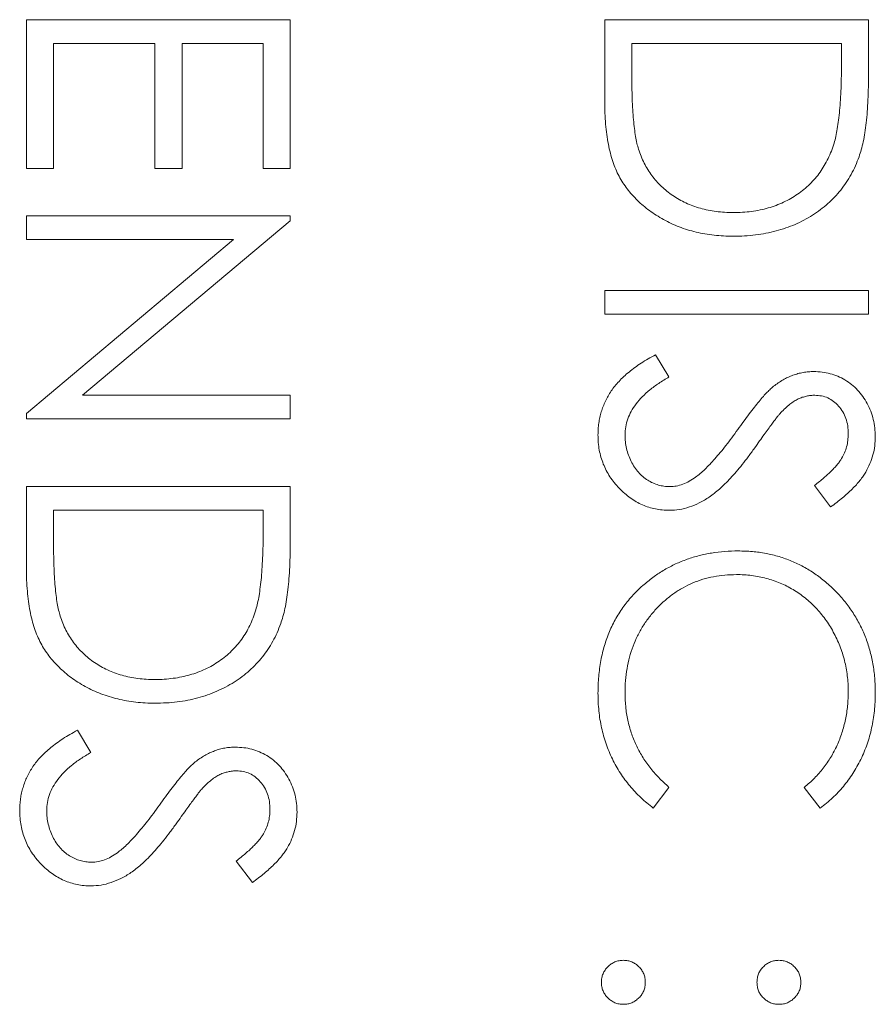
# Model space of a CAD drawing. Header units: millimetres. Extents: x 3 to 533, y -122 to 427.
# Tile 10 of 27: x 89.97 to 94.26, y 303.28 to 308.22. Entities that reach past the tile are written whole.
import ezdxf

# ---------------------------------------------------------------- set-up
doc = ezdxf.new("R2010")
doc.units = ezdxf.units.MM

msp = doc.modelspace()

# ---------------------------------------------------------------- linework, layer by layer
at = {"color": 7, "linetype": 'Continuous', "lineweight": 15}
for p, q in [((90, 308.2204), (91.3229, 308.2204)), ((90, 307.4741), (90, 308.2204)), ((91.3229, 308.2204), (91.3229, 307.4741)), ((92.9, 308.2204), (94.2229, 308.2204)), ((92.9, 307.8104), (92.9, 308.2204)), ((94.2229, 308.2204), (94.2229, 307.9533)), ((90.1357, 308.1017), (90.1357, 307.4741)), ((90.6445, 308.1017), (90.1357, 308.1017)), ((90.6445, 307.4741), (90.6445, 308.1017)), ((90.7802, 308.1017), (90.7802, 307.4741)), ((91.1872, 308.1017), (90.7802, 308.1017)), ((91.1872, 307.4741), (91.1872, 308.1017)), ((93.0357, 308.1017), (93.0357, 307.9498)), ((94.0872, 308.1017), (93.0357, 308.1017)), ((94.0872, 308.0087), (94.0872, 308.1017)), ((90.1357, 307.4741), (90, 307.4741)), ((90.7802, 307.4741), (90.6445, 307.4741)), ((91.3229, 307.4741), (91.1872, 307.4741)), ((90, 307.2367), (91.3229, 307.2367)), ((90, 307.118), (90, 307.2367)), ((91.3229, 307.2367), (91.3229, 307.2118)), ((91.3229, 307.2118), (90.2817, 306.3378)), ((90, 306.2461), (91.0388, 307.118)), ((91.0388, 307.118), (90, 307.118)), ((92.9, 306.8636), (94.2229, 306.8636)), ((92.9, 306.7448), (92.9, 306.8636)), ((94.2229, 306.8636), (94.2229, 306.7448)), ((94.2229, 306.7448), (92.9, 306.7448)), ((93.1552, 306.5413), (93.2222, 306.4295)), ((90.2817, 306.3378), (91.3229, 306.3378)), ((91.3229, 306.3378), (91.3229, 306.2191)), ((90, 306.2191), (90, 306.2461)), ((91.3229, 306.2191), (90, 306.2191)), ((90, 305.8798), (91.3229, 305.8798)), ((90, 305.4699), (90, 305.8798)), ((91.3229, 305.8798), (91.3229, 305.6127)), ((94.0329, 305.7781), (93.9515, 305.8854)), ((90.1357, 305.7611), (90.1357, 305.6093)), ((91.1872, 305.7611), (90.1357, 305.7611)), ((91.1872, 305.6681), (91.1872, 305.7611)), ((90.2552, 304.6587), (90.3222, 304.5469)), ((93.2222, 304.3725), (93.1435, 304.2686)), ((93.9802, 304.2686), (93.9007, 304.3725)), ((91.1329, 303.8955), (91.0515, 304.0028))]:
    msp.add_line(p, q, dxfattribs=at)
for points, knots in [([(94.0501, 307.6021), (94.0532, 307.6132), (94.0597, 307.6368), (94.0668, 307.6753), (94.0731, 307.7186), (94.0784, 307.767), (94.0822, 307.8203), (94.0851, 307.8786), (94.087, 307.9419), (94.0872, 307.9859), (94.0872, 308.0087)], [0, 0, 0, 0, 0.084319, 0.179285, 0.286583, 0.405111, 0.535593, 0.67819, 0.832976, 1, 1, 1, 1]), ([(93.0357, 307.9498), (93.0358, 307.928), (93.036, 307.886), (93.0375, 307.8257), (93.0401, 307.7705), (93.0437, 307.7206), (93.0485, 307.6759), (93.0539, 307.6363), (93.0605, 307.602), (93.0666, 307.5813), (93.0693, 307.5717)], [0, 0, 0, 0, 0.171901, 0.330628, 0.475549, 0.606746, 0.725024, 0.829742, 0.921323, 1, 1, 1, 1]), ([(94.2229, 307.9533), (94.2227, 307.93), (94.2224, 307.8851), (94.2204, 307.8203), (94.2168, 307.7603), (94.2115, 307.7053), (94.205, 307.6552), (94.1969, 307.6102), (94.1873, 307.5699), (94.1791, 307.5452), (94.1752, 307.5335)], [0, 0, 0, 0, 0.164289, 0.317406, 0.458844, 0.589367, 0.707831, 0.81577, 0.91288, 1, 1, 1, 1]), ([(93.5448, 307.1349), (93.5284, 307.1352), (93.4962, 307.1356), (93.4487, 307.1398), (93.4026, 307.146), (93.3582, 307.1554), (93.315, 307.1669), (93.2734, 307.1816), (93.2332, 307.1985), (93.1949, 307.2182), (93.1586, 307.2398), (93.1244, 307.263), (93.0927, 307.2877), (93.0635, 307.3142), (93.0368, 307.3422), (93.0125, 307.3718), (92.9908, 307.4031), (92.9712, 307.436), (92.954, 307.4714), (92.9395, 307.51), (92.9274, 307.552), (92.9174, 307.5972), (92.9094, 307.6458), (92.9041, 307.6977), (92.9005, 307.753), (92.9002, 307.7909), (92.9, 307.8104)], [0, 0, 0, 0, 0.046081, 0.090807, 0.134295, 0.177024, 0.218823, 0.260244, 0.30108, 0.341614, 0.381583, 0.42012, 0.458075, 0.494738, 0.531195, 0.566934, 0.602713, 0.638327, 0.674853, 0.713467, 0.754442, 0.797815, 0.843989, 0.893072, 0.944963, 1, 1, 1, 1]), ([(93.545, 307.2536), (93.5605, 307.2538), (93.5909, 307.2542), (93.6355, 307.259), (93.6784, 307.266), (93.7196, 307.2761), (93.7591, 307.289), (93.7969, 307.3051), (93.8332, 307.3235), (93.8672, 307.3454), (93.8993, 307.3694), (93.9288, 307.396), (93.9556, 307.4248), (93.9803, 307.4555), (94.0017, 307.489), (94.0208, 307.5244), (94.0371, 307.5623), (94.0457, 307.5887), (94.0501, 307.6021)], [0, 0, 0, 0, 0.0701512, 0.1378126, 0.2032262, 0.2671741, 0.330024, 0.3917943, 0.4530844, 0.5143339, 0.575, 0.6348655, 0.6941163, 0.7534416, 0.8131258, 0.8740797, 0.936007, 1, 1, 1, 1]), ([(93.0693, 307.5717), (93.0736, 307.5596), (93.082, 307.5357), (93.0973, 307.5014), (93.1155, 307.4693), (93.1357, 307.4391), (93.1586, 307.411), (93.1838, 307.3847), (93.2113, 307.3604), (93.2411, 307.3382), (93.2732, 307.3184), (93.307, 307.3012), (93.3423, 307.2861), (93.3796, 307.2743), (93.4186, 307.265), (93.4593, 307.2585), (93.5016, 307.2544), (93.5304, 307.2539), (93.545, 307.2536)], [0, 0, 0, 0, 0.062415, 0.123338, 0.183125, 0.241783, 0.300579, 0.35968, 0.418882, 0.479531, 0.540851, 0.602303, 0.664463, 0.727806, 0.792895, 0.859672, 0.928464, 1, 1, 1, 1]), ([(94.1752, 307.5335), (94.1694, 307.5182), (94.1579, 307.4879), (94.1361, 307.4448), (94.1114, 307.4043), (94.0839, 307.366), (94.0526, 307.3309), (94.0189, 307.2977), (93.9817, 307.2676), (93.9416, 307.24), (93.8991, 307.2152), (93.8544, 307.1936), (93.8076, 307.1756), (93.7589, 307.1607), (93.7082, 307.149), (93.6554, 307.141), (93.6007, 307.1357), (93.5636, 307.1352), (93.5448, 307.1349)], [0, 0, 0, 0, 0.061545, 0.121694, 0.181155, 0.239875, 0.298702, 0.357647, 0.417605, 0.478494, 0.540407, 0.602345, 0.665004, 0.728559, 0.793651, 0.860534, 0.929236, 1, 1, 1, 1]), ([(92.8661, 306.139), (92.8663, 306.149), (92.8667, 306.1689), (92.8701, 306.1982), (92.8749, 306.227), (92.8825, 306.2549), (92.8917, 306.2821), (92.9031, 306.3086), (92.9168, 306.3344), (92.9324, 306.3597), (92.9505, 306.3843), (92.9717, 306.4081), (92.9953, 306.4318), (93.0219, 306.4547), (93.0511, 306.4774), (93.0832, 306.4992), (93.1181, 306.5208), (93.1426, 306.5343), (93.1552, 306.5413)], [0, 0, 0, 0, 0.057208, 0.113696, 0.169178, 0.224159, 0.27872, 0.333794, 0.389241, 0.445822, 0.503704, 0.564294, 0.627975, 0.695038, 0.765373, 0.839611, 0.917538, 1, 1, 1, 1]), ([(93.7467, 306.3826), (93.7545, 306.3884), (93.7698, 306.3999), (93.7937, 306.4151), (93.8182, 306.428), (93.8434, 306.4381), (93.8688, 306.4466), (93.8948, 306.4524), (93.9213, 306.456), (93.9392, 306.4563), (93.9481, 306.4565)], [0, 0, 0, 0, 0.133507, 0.262559, 0.388264, 0.512667, 0.633722, 0.755394, 0.877553, 1, 1, 1, 1]), ([(93.9481, 306.4565), (93.9621, 306.456), (93.9898, 306.455), (94.0302, 306.4468), (94.0689, 306.4338), (94.1053, 306.4155), (94.1385, 306.392), (94.169, 306.3647), (94.1946, 306.3323), (94.217, 306.2967), (94.2345, 306.2578), (94.2477, 306.2169), (94.2552, 306.1742), (94.2563, 306.1452), (94.2568, 306.1305)], [0, 0, 0, 0, 0.083785, 0.16578, 0.24628, 0.327461, 0.408797, 0.489715, 0.571376, 0.655523, 0.741019, 0.826547, 0.911989, 1, 1, 1, 1]), ([(93.2222, 306.4295), (93.2048, 306.4191), (93.1715, 306.3991), (93.1264, 306.3659), (93.0881, 306.3315), (93.0568, 306.2956), (93.0321, 306.2584), (93.0146, 306.2198), (93.0037, 306.1798), (93.0024, 306.1526), (93.0018, 306.139)], [0, 0, 0, 0, 0.159004, 0.304646, 0.438547, 0.562322, 0.677433, 0.786897, 0.893611, 1, 1, 1, 1]), ([(93.5668, 306.1658), (93.5767, 306.1797), (93.5956, 306.2063), (93.6238, 306.2435), (93.6495, 306.2768), (93.673, 306.306), (93.6944, 306.3311), (93.7134, 306.3523), (93.7306, 306.3691), (93.7417, 306.3784), (93.7467, 306.3826)], [0, 0, 0, 0, 0.181535, 0.347082, 0.495568, 0.628357, 0.74552, 0.845831, 0.930782, 1, 1, 1, 1]), ([(93.9537, 306.3378), (93.9466, 306.3376), (93.9324, 306.3373), (93.9114, 306.3332), (93.8905, 306.3279), (93.8698, 306.3194), (93.8488, 306.3078), (93.8272, 306.2924), (93.8049, 306.2732), (93.7904, 306.2584), (93.7827, 306.2506)], [0, 0, 0, 0, 0.107285, 0.214746, 0.322939, 0.434116, 0.553412, 0.686073, 0.834256, 1, 1, 1, 1]), ([(94.1212, 306.1438), (94.1207, 306.1575), (94.1198, 306.1838), (94.1102, 306.2212), (94.095, 306.2549), (94.0737, 306.2838), (94.0485, 306.3079), (94.0195, 306.3254), (93.9874, 306.3359), (93.9651, 306.3371), (93.9537, 306.3378)], [0, 0, 0, 0, 0.143073, 0.275903, 0.402371, 0.528414, 0.650356, 0.765895, 0.880774, 1, 1, 1, 1]), ([(93.7827, 306.2506), (93.7802, 306.2477), (93.774, 306.2408), (93.764, 306.2282), (93.7516, 306.2116), (93.7362, 306.1914), (93.7184, 306.1672), (93.6984, 306.1391), (93.6755, 306.1073), (93.6595, 306.0847), (93.651, 306.0728)], [0, 0, 0, 0, 0.0525943, 0.124952, 0.2180939, 0.3335024, 0.4687892, 0.6249376, 0.801683, 1, 1, 1, 1]), ([(93.3558, 305.9273), (93.3634, 305.9332), (93.3793, 305.9456), (93.403, 305.967), (93.4274, 305.9921), (93.4535, 306.02), (93.4801, 306.0518), (93.5084, 306.0865), (93.5373, 306.1249), (93.5567, 306.1519), (93.5668, 306.1658)], [0, 0, 0, 0, 0.0902792, 0.1895299, 0.2991979, 0.4189259, 0.5483763, 0.6881364, 0.8390835, 1, 1, 1, 1]), ([(93.2241, 305.7611), (93.2122, 305.7614), (93.1888, 305.7619), (93.1543, 305.7675), (93.1208, 305.7758), (93.0887, 305.7883), (93.0574, 305.8035), (93.0278, 305.8229), (92.9991, 305.8453), (92.9722, 305.871), (92.9475, 305.8991), (92.9255, 305.9289), (92.9072, 305.9603), (92.8923, 305.9931), (92.8806, 306.0275), (92.8721, 306.0633), (92.8669, 306.1007), (92.8664, 306.1261), (92.8661, 306.139)], [0, 0, 0, 0, 0.061484, 0.121775, 0.18092, 0.240256, 0.300114, 0.361146, 0.423501, 0.488669, 0.553954, 0.617581, 0.680238, 0.742187, 0.804663, 0.868259, 0.93302, 1, 1, 1, 1]), ([(93.0018, 306.139), (93.0021, 306.1274), (93.0027, 306.1044), (93.0089, 306.0706), (93.0183, 306.0377), (93.0319, 306.0065), (93.0483, 305.9773), (93.068, 305.9518), (93.0902, 305.9297), (93.1149, 305.9116), (93.1415, 305.8978), (93.1688, 305.8871), (93.1972, 305.8812), (93.2163, 305.8803), (93.226, 305.8799)], [0, 0, 0, 0, 0.091264, 0.18093, 0.270088, 0.360156, 0.448343, 0.532666, 0.613834, 0.693982, 0.772716, 0.849335, 0.923967, 1, 1, 1, 1]), ([(93.9515, 305.8854), (93.9599, 305.8919), (93.976, 305.9044), (93.9985, 305.9233), (94.0191, 305.9412), (94.0369, 305.9588), (94.0531, 305.9752), (94.0669, 305.9911), (94.0785, 306.0063), (94.0909, 306.0255), (94.1032, 306.0496), (94.1137, 306.0798), (94.1199, 306.1114), (94.1207, 306.1329), (94.1212, 306.1438)], [0, 0, 0, 0, 0.098469, 0.189629, 0.274184, 0.352183, 0.423199, 0.488551, 0.548473, 0.60144, 0.701198, 0.799592, 0.898545, 1, 1, 1, 1]), ([(94.2568, 306.1305), (94.2563, 306.115), (94.2552, 306.084), (94.2459, 306.0384), (94.2305, 305.9944), (94.2131, 305.9591), (94.1957, 305.9315), (94.1798, 305.9104), (94.1615, 305.889), (94.1408, 305.8672), (94.1174, 305.8453), (94.0915, 305.823), (94.0633, 305.8002), (94.0432, 305.7856), (94.0329, 305.7781)], [0, 0, 0, 0, 0.1072328, 0.2132518, 0.3188304, 0.4267935, 0.483646, 0.5436038, 0.6083076, 0.6771268, 0.7506856, 0.8287134, 0.9121903, 1, 1, 1, 1]), ([(93.651, 306.0728), (93.6406, 306.0584), (93.6204, 306.0306), (93.59, 305.9911), (93.5602, 305.9552), (93.5314, 305.9229), (93.5036, 305.8938), (93.4765, 305.8683), (93.4504, 305.8462), (93.4169, 305.8223), (93.3758, 305.7979), (93.3254, 305.7769), (93.2749, 305.7637), (93.2409, 305.762), (93.2241, 305.7611)], [0, 0, 0, 0, 0.096972, 0.187773, 0.272396, 0.351321, 0.424335, 0.491909, 0.554233, 0.611268, 0.716348, 0.81454, 0.908495, 1, 1, 1, 1]), ([(93.226, 305.8799), (93.237, 305.8804), (93.2594, 305.8815), (93.2924, 305.8911), (93.3251, 305.9062), (93.3453, 305.9201), (93.3558, 305.9273)], [0, 0, 0, 0, 0.234723, 0.477158, 0.728556, 1, 1, 1, 1]), ([(91.1501, 305.2616), (91.1532, 305.2727), (91.1597, 305.2963), (91.1668, 305.3348), (91.1731, 305.3781), (91.1784, 305.4264), (91.1822, 305.4797), (91.1851, 305.5381), (91.187, 305.6014), (91.1872, 305.6453), (91.1872, 305.6681)], [0, 0, 0, 0, 0.0843186, 0.1792845, 0.2865825, 0.4051115, 0.5355929, 0.6781902, 0.8329758, 1, 1, 1, 1]), ([(90.1357, 305.6093), (90.1358, 305.5875), (90.136, 305.5455), (90.1375, 305.4851), (90.1401, 305.43), (90.1437, 305.3801), (90.1485, 305.3354), (90.1539, 305.2958), (90.1605, 305.2615), (90.1666, 305.2407), (90.1693, 305.2311)], [0, 0, 0, 0, 0.171901, 0.330628, 0.475549, 0.606746, 0.725024, 0.829742, 0.921323, 1, 1, 1, 1]), ([(91.3229, 305.6127), (91.3227, 305.5895), (91.3224, 305.5446), (91.3204, 305.4797), (91.3168, 305.4197), (91.3115, 305.3647), (91.305, 305.3147), (91.2969, 305.2696), (91.2873, 305.2294), (91.2791, 305.2047), (91.2752, 305.193)], [0, 0, 0, 0, 0.1642892, 0.3174059, 0.4588436, 0.5893665, 0.7078313, 0.81577, 0.9128799, 1, 1, 1, 1]), ([(93.0974, 305.3899), (93.1139, 305.4032), (93.1466, 305.4299), (93.1996, 305.4639), (93.255, 305.4931), (93.313, 305.5167), (93.3735, 305.5351), (93.4365, 305.5479), (93.502, 305.5562), (93.5465, 305.5571), (93.5691, 305.5576)], [0, 0, 0, 0, 0.124329, 0.247156, 0.36878, 0.490734, 0.613614, 0.738958, 0.867311, 1, 1, 1, 1]), ([(93.5691, 305.5576), (93.5929, 305.557), (93.6398, 305.5559), (93.7085, 305.546), (93.7743, 305.5302), (93.8371, 305.5078), (93.8973, 305.4793), (93.9543, 305.4441), (94.0085, 305.4027), (94.0592, 305.3553), (94.1055, 305.3033), (94.1462, 305.2476), (94.1801, 305.1883), (94.2085, 305.1262), (94.2303, 305.0606), (94.2455, 304.9918), (94.255, 304.9198), (94.2562, 304.8707), (94.2568, 304.8458)], [0, 0, 0, 0, 0.064558, 0.127014, 0.187955, 0.248014, 0.307748, 0.368235, 0.42947, 0.492743, 0.556258, 0.618217, 0.679655, 0.741246, 0.803415, 0.866815, 0.932328, 1, 1, 1, 1]), ([(90.6448, 304.7944), (90.6284, 304.7946), (90.5962, 304.7951), (90.5487, 304.7993), (90.5026, 304.8054), (90.4582, 304.8149), (90.415, 304.8264), (90.3734, 304.8411), (90.3332, 304.858), (90.2949, 304.8776), (90.2586, 304.8992), (90.2244, 304.9224), (90.1927, 304.9471), (90.1635, 304.9737), (90.1368, 305.0016), (90.1125, 305.0312), (90.0908, 305.0626), (90.0712, 305.0954), (90.054, 305.1309), (90.0395, 305.1695), (90.0274, 305.2114), (90.0174, 305.2566), (90.0094, 305.3052), (90.0041, 305.3572), (90.0005, 305.4124), (90.0002, 305.4504), (90, 305.4699)], [0, 0, 0, 0, 0.046081, 0.090807, 0.134295, 0.177024, 0.218823, 0.260244, 0.30108, 0.341614, 0.381583, 0.42012, 0.458075, 0.494738, 0.531195, 0.566934, 0.602713, 0.638327, 0.674853, 0.713467, 0.754442, 0.797815, 0.843989, 0.893072, 0.944963, 1, 1, 1, 1]), ([(93.5601, 305.4389), (93.5406, 305.4384), (93.5022, 305.4375), (93.446, 305.4291), (93.3921, 305.4165), (93.3409, 305.3975), (93.2918, 305.3741), (93.2456, 305.3445), (93.2016, 305.3103), (93.1608, 305.2708), (93.1236, 305.2276), (93.0908, 305.1812), (93.0635, 305.1318), (93.0407, 305.0798), (93.0233, 305.025), (93.011, 304.9674), (93.0029, 304.9071), (93.0022, 304.866), (93.0018, 304.845)], [0, 0, 0, 0, 0.064323, 0.12629, 0.186726, 0.246146, 0.305576, 0.365429, 0.426326, 0.48884, 0.551725, 0.613919, 0.675484, 0.737334, 0.800229, 0.864502, 0.931041, 1, 1, 1, 1]), ([(94.1212, 304.8532), (94.121, 304.8665), (94.1207, 304.8929), (94.1167, 304.932), (94.1111, 304.9705), (94.1027, 305.0082), (94.0921, 305.0451), (94.0795, 305.0814), (94.0639, 305.1166), (94.0466, 305.1512), (94.0271, 305.1844), (94.0058, 305.2158), (93.983, 305.2453), (93.9585, 305.2729), (93.9326, 305.2987), (93.9048, 305.3224), (93.8754, 305.344), (93.8447, 305.364), (93.8127, 305.3818), (93.7794, 305.3968), (93.7454, 305.41), (93.7102, 305.4205), (93.6741, 305.4287), (93.6369, 305.4345), (93.5989, 305.4384), (93.5731, 305.4387), (93.5601, 305.4389)], [0, 0, 0, 0, 0.043955, 0.087502, 0.130463, 0.172752, 0.215403, 0.25765, 0.300153, 0.343121, 0.385925, 0.427686, 0.468818, 0.509492, 0.549883, 0.58998, 0.630405, 0.670869, 0.711384, 0.751627, 0.791776, 0.832459, 0.873319, 0.914543, 0.956924, 1, 1, 1, 1]), ([(92.8661, 304.8442), (92.8662, 304.8584), (92.8664, 304.8866), (92.8695, 304.9281), (92.8739, 304.9685), (92.8804, 305.0078), (92.8881, 305.046), (92.8984, 305.0829), (92.9099, 305.1188), (92.9235, 305.1535), (92.9388, 305.1872), (92.9561, 305.2196), (92.9753, 305.2509), (92.9959, 305.2812), (93.0185, 305.3101), (93.043, 305.338), (93.0691, 305.3649), (93.088, 305.3815), (93.0974, 305.3899)], [0, 0, 0, 0, 0.069663, 0.13775, 0.203917, 0.26878, 0.332414, 0.394754, 0.45618, 0.516996, 0.577396, 0.637198, 0.696999, 0.756756, 0.816554, 0.876948, 0.938132, 1, 1, 1, 1]), ([(90.645, 304.9131), (90.6605, 304.9133), (90.6909, 304.9137), (90.7355, 304.9185), (90.7784, 304.9255), (90.8196, 304.9356), (90.8591, 304.9485), (90.8969, 304.9646), (90.9332, 304.983), (90.9672, 305.0049), (90.9993, 305.0288), (91.0288, 305.0554), (91.0556, 305.0843), (91.0803, 305.115), (91.1017, 305.1484), (91.1208, 305.1839), (91.1371, 305.2218), (91.1457, 305.2482), (91.1501, 305.2616)], [0, 0, 0, 0, 0.070151, 0.137813, 0.203226, 0.267174, 0.330024, 0.391794, 0.453084, 0.514334, 0.575, 0.634865, 0.694116, 0.753442, 0.813126, 0.87408, 0.936007, 1, 1, 1, 1]), ([(90.1693, 305.2311), (90.1736, 305.219), (90.182, 305.1952), (90.1973, 305.1608), (90.2155, 305.1288), (90.2357, 305.0985), (90.2586, 305.0704), (90.2838, 305.0442), (90.3113, 305.0198), (90.3411, 304.9977), (90.3732, 304.9778), (90.407, 304.9606), (90.4423, 304.9456), (90.4796, 304.9337), (90.5186, 304.9245), (90.5593, 304.9179), (90.6016, 304.9138), (90.6304, 304.9133), (90.645, 304.9131)], [0, 0, 0, 0, 0.062415, 0.123338, 0.183125, 0.241783, 0.300579, 0.35968, 0.418882, 0.479531, 0.540851, 0.602303, 0.664463, 0.727806, 0.792895, 0.859672, 0.928464, 1, 1, 1, 1]), ([(91.2752, 305.193), (91.2694, 305.1776), (91.2579, 305.1474), (91.2361, 305.1043), (91.2114, 305.0637), (91.1839, 305.0255), (91.1526, 304.9904), (91.1189, 304.9571), (91.0817, 304.927), (91.0416, 304.8995), (90.9991, 304.8746), (90.9544, 304.853), (90.9076, 304.8351), (90.8589, 304.8202), (90.8082, 304.8085), (90.7554, 304.8005), (90.7007, 304.7952), (90.6636, 304.7946), (90.6448, 304.7944)], [0, 0, 0, 0, 0.061545, 0.121694, 0.181155, 0.239875, 0.298702, 0.357647, 0.417605, 0.478494, 0.540407, 0.602345, 0.665004, 0.728559, 0.793651, 0.860534, 0.929236, 1, 1, 1, 1]), ([(93.1435, 304.2686), (93.1328, 304.277), (93.1112, 304.2936), (93.0809, 304.3207), (93.0524, 304.3491), (93.0258, 304.3792), (93.0008, 304.4106), (92.978, 304.4439), (92.9572, 304.4786), (92.938, 304.5147), (92.921, 304.552), (92.9065, 304.5906), (92.894, 304.6302), (92.8837, 304.6709), (92.8756, 304.7127), (92.8703, 304.7556), (92.8666, 304.7995), (92.8662, 304.8292), (92.8661, 304.8442)], [0, 0, 0, 0, 0.061674, 0.123053, 0.183475, 0.243727, 0.304279, 0.364863, 0.425946, 0.487391, 0.54922, 0.611144, 0.673529, 0.736961, 0.800785, 0.866013, 0.932101, 1, 1, 1, 1]), ([(93.0018, 304.845), (93.0024, 304.8219), (93.0037, 304.7764), (93.0143, 304.7098), (93.0316, 304.646), (93.0557, 304.585), (93.0871, 304.527), (93.1252, 304.472), (93.1703, 304.4199), (93.2047, 304.3885), (93.2222, 304.3725)], [0, 0, 0, 0, 0.128515, 0.252949, 0.374755, 0.49594, 0.617181, 0.740909, 0.867811, 1, 1, 1, 1]), ([(93.9007, 304.3725), (93.9095, 304.3799), (93.927, 304.3946), (93.9517, 304.4183), (93.9748, 304.443), (93.9964, 304.4687), (94.0158, 304.4958), (94.0341, 304.5237), (94.0504, 304.5529), (94.0703, 304.5932), (94.091, 304.646), (94.1083, 304.7125), (94.1193, 304.7818), (94.1205, 304.8291), (94.1212, 304.8532)], [0, 0, 0, 0, 0.063163, 0.125475, 0.187121, 0.248294, 0.309295, 0.36985, 0.430973, 0.492456, 0.616148, 0.740844, 0.868183, 1, 1, 1, 1]), ([(94.2568, 304.8458), (94.2567, 304.8306), (94.2563, 304.8005), (94.2528, 304.756), (94.2469, 304.7127), (94.2389, 304.6705), (94.229, 304.6292), (94.2161, 304.5892), (94.2014, 304.5503), (94.1844, 304.5126), (94.1653, 304.4763), (94.1444, 304.4415), (94.1216, 304.4085), (94.0971, 304.3769), (94.0705, 304.3474), (94.0425, 304.319), (94.0122, 304.2929), (93.9909, 304.2767), (93.9802, 304.2686)], [0, 0, 0, 0, 0.0685475, 0.1356829, 0.201215, 0.2656822, 0.3292668, 0.3923954, 0.4550698, 0.5171269, 0.57879, 0.6397399, 0.7001915, 0.7598062, 0.8196283, 0.8793548, 0.9395116, 1, 1, 1, 1]), ([(89.9661, 304.2564), (89.9663, 304.2664), (89.9667, 304.2863), (89.9701, 304.3156), (89.9749, 304.3444), (89.9825, 304.3722), (89.9917, 304.3995), (90.0031, 304.426), (90.0168, 304.4518), (90.0324, 304.4771), (90.0505, 304.5017), (90.0717, 304.5255), (90.0953, 304.5492), (90.1219, 304.5721), (90.1511, 304.5947), (90.1832, 304.6166), (90.2181, 304.6382), (90.2426, 304.6517), (90.2552, 304.6587)], [0, 0, 0, 0, 0.057208, 0.113696, 0.169178, 0.224159, 0.27872, 0.333794, 0.389241, 0.445822, 0.503704, 0.564294, 0.627975, 0.695038, 0.765373, 0.839611, 0.917538, 1, 1, 1, 1]), ([(90.8467, 304.5), (90.8545, 304.5058), (90.8698, 304.5173), (90.8937, 304.5325), (90.9182, 304.5454), (90.9434, 304.5555), (90.9688, 304.564), (90.9948, 304.5698), (91.0213, 304.5733), (91.0392, 304.5737), (91.0481, 304.5739)], [0, 0, 0, 0, 0.133507, 0.262559, 0.388264, 0.512667, 0.633722, 0.755394, 0.877553, 1, 1, 1, 1]), ([(91.0481, 304.5739), (91.0621, 304.5734), (91.0898, 304.5724), (91.1302, 304.5642), (91.1689, 304.5511), (91.2053, 304.5329), (91.2385, 304.5094), (91.269, 304.4821), (91.2946, 304.4497), (91.317, 304.4141), (91.3345, 304.3751), (91.3477, 304.3343), (91.3552, 304.2916), (91.3563, 304.2626), (91.3568, 304.2479)], [0, 0, 0, 0, 0.083785, 0.16578, 0.24628, 0.327461, 0.408797, 0.489715, 0.571376, 0.655523, 0.741019, 0.826547, 0.911989, 1, 1, 1, 1]), ([(90.3222, 304.5469), (90.3048, 304.5365), (90.2715, 304.5165), (90.2264, 304.4833), (90.1881, 304.4488), (90.1568, 304.4129), (90.1321, 304.3758), (90.1146, 304.3372), (90.1037, 304.2972), (90.1024, 304.27), (90.1018, 304.2564)], [0, 0, 0, 0, 0.159004, 0.304646, 0.438547, 0.562322, 0.677433, 0.786897, 0.893611, 1, 1, 1, 1]), ([(90.6668, 304.2832), (90.6767, 304.2971), (90.6956, 304.3237), (90.7238, 304.3609), (90.7495, 304.3942), (90.773, 304.4234), (90.7944, 304.4485), (90.8134, 304.4697), (90.8306, 304.4865), (90.8417, 304.4958), (90.8467, 304.5)], [0, 0, 0, 0, 0.181535, 0.347082, 0.495568, 0.628357, 0.74552, 0.845831, 0.930782, 1, 1, 1, 1]), ([(91.0537, 304.4552), (91.0466, 304.455), (91.0324, 304.4547), (91.0114, 304.4506), (90.9905, 304.4452), (90.9698, 304.4368), (90.9488, 304.4251), (90.9272, 304.4098), (90.9049, 304.3906), (90.8904, 304.3758), (90.8827, 304.368)], [0, 0, 0, 0, 0.107285, 0.214746, 0.322939, 0.434116, 0.553412, 0.686073, 0.834256, 1, 1, 1, 1]), ([(91.2212, 304.2612), (91.2207, 304.2749), (91.2198, 304.3012), (91.2102, 304.3386), (91.195, 304.3723), (91.1737, 304.4012), (91.1485, 304.4253), (91.1195, 304.4428), (91.0874, 304.4532), (91.0651, 304.4545), (91.0537, 304.4552)], [0, 0, 0, 0, 0.143073, 0.275903, 0.402371, 0.528414, 0.650356, 0.765895, 0.880774, 1, 1, 1, 1]), ([(90.8827, 304.368), (90.8802, 304.3651), (90.874, 304.3582), (90.864, 304.3456), (90.8516, 304.329), (90.8362, 304.3088), (90.8184, 304.2846), (90.7984, 304.2565), (90.7755, 304.2247), (90.7595, 304.2021), (90.751, 304.1902)], [0, 0, 0, 0, 0.052594, 0.124952, 0.218094, 0.333502, 0.468789, 0.624938, 0.801683, 1, 1, 1, 1]), ([(90.4558, 304.0447), (90.4634, 304.0506), (90.4793, 304.063), (90.503, 304.0844), (90.5274, 304.1095), (90.5535, 304.1374), (90.5801, 304.1692), (90.6084, 304.2039), (90.6373, 304.2423), (90.6567, 304.2693), (90.6668, 304.2832)], [0, 0, 0, 0, 0.090279, 0.18953, 0.299198, 0.418926, 0.548376, 0.688136, 0.839084, 1, 1, 1, 1]), ([(90.3241, 303.8785), (90.3122, 303.8788), (90.2888, 303.8793), (90.2543, 303.8849), (90.2208, 303.8932), (90.1887, 303.9057), (90.1574, 303.9209), (90.1278, 303.9403), (90.0991, 303.9627), (90.0722, 303.9884), (90.0475, 304.0165), (90.0255, 304.0463), (90.0072, 304.0777), (89.9923, 304.1105), (89.9806, 304.1449), (89.9721, 304.1807), (89.9669, 304.2181), (89.9664, 304.2435), (89.9661, 304.2564)], [0, 0, 0, 0, 0.061484, 0.121775, 0.18092, 0.240256, 0.300114, 0.361146, 0.423501, 0.488669, 0.553954, 0.617581, 0.680238, 0.742187, 0.804663, 0.868259, 0.93302, 1, 1, 1, 1]), ([(90.1018, 304.2564), (90.1021, 304.2448), (90.1027, 304.2218), (90.1089, 304.188), (90.1183, 304.1551), (90.1319, 304.1239), (90.1483, 304.0947), (90.168, 304.0692), (90.1902, 304.0471), (90.2149, 304.029), (90.2415, 304.0151), (90.2688, 304.0045), (90.2972, 303.9986), (90.3163, 303.9977), (90.326, 303.9972)], [0, 0, 0, 0, 0.091264, 0.18093, 0.270088, 0.360156, 0.448343, 0.532666, 0.613834, 0.693982, 0.772716, 0.849335, 0.923967, 1, 1, 1, 1]), ([(91.0515, 304.0028), (91.0599, 304.0093), (91.076, 304.0218), (91.0985, 304.0407), (91.1191, 304.0586), (91.1369, 304.0762), (91.1531, 304.0926), (91.1669, 304.1085), (91.1785, 304.1237), (91.1909, 304.1429), (91.2032, 304.1669), (91.2137, 304.1972), (91.2199, 304.2288), (91.2207, 304.2503), (91.2212, 304.2612)], [0, 0, 0, 0, 0.098469, 0.189629, 0.274184, 0.352183, 0.423199, 0.488551, 0.548473, 0.60144, 0.701198, 0.799592, 0.898545, 1, 1, 1, 1]), ([(91.3568, 304.2479), (91.3563, 304.2323), (91.3552, 304.2013), (91.3459, 304.1557), (91.3305, 304.1118), (91.3131, 304.0765), (91.2957, 304.0489), (91.2798, 304.0278), (91.2615, 304.0064), (91.2408, 303.9846), (91.2174, 303.9627), (91.1915, 303.9404), (91.1633, 303.9176), (91.1432, 303.903), (91.1329, 303.8955)], [0, 0, 0, 0, 0.107233, 0.213252, 0.31883, 0.426794, 0.483646, 0.543604, 0.608308, 0.677127, 0.750686, 0.828713, 0.91219, 1, 1, 1, 1]), ([(90.751, 304.1902), (90.7406, 304.1758), (90.7204, 304.148), (90.69, 304.1084), (90.6602, 304.0726), (90.6314, 304.0403), (90.6036, 304.0112), (90.5765, 303.9857), (90.5504, 303.9635), (90.5169, 303.9397), (90.4758, 303.9153), (90.4254, 303.8943), (90.3749, 303.8811), (90.3409, 303.8794), (90.3241, 303.8785)], [0, 0, 0, 0, 0.096972, 0.187773, 0.272396, 0.351321, 0.424335, 0.491909, 0.554233, 0.611268, 0.716348, 0.81454, 0.908495, 1, 1, 1, 1]), ([(90.326, 303.9972), (90.337, 303.9978), (90.3594, 303.9989), (90.3924, 304.0085), (90.4251, 304.0236), (90.4453, 304.0375), (90.4558, 304.0447)], [0, 0, 0, 0, 0.234723, 0.477158, 0.728556, 1, 1, 1, 1]), ([(92.883, 303.3951), (92.8834, 303.4025), (92.8842, 303.4169), (92.8907, 303.4376), (92.9008, 303.4567), (92.9149, 303.4736), (92.9319, 303.4874), (92.9509, 303.4979), (92.9716, 303.5041), (92.986, 303.505), (92.9933, 303.5054)], [0, 0, 0, 0, 0.1277566, 0.2494144, 0.3727965, 0.5001113, 0.6286099, 0.7506434, 0.8737684, 1, 1, 1, 1]), ([(92.9933, 303.5054), (93.0007, 303.505), (93.0153, 303.5042), (93.0362, 303.4979), (93.0551, 303.4875), (93.0719, 303.4735), (93.086, 303.4567), (93.0962, 303.4377), (93.1023, 303.4169), (93.1031, 303.4025), (93.1035, 303.3951)], [0, 0, 0, 0, 0.129097, 0.252046, 0.373905, 0.501038, 0.628171, 0.751376, 0.872426, 1, 1, 1, 1]), ([(93.6632, 303.3951), (93.6636, 303.4025), (93.6645, 303.4169), (93.6705, 303.4377), (93.6808, 303.4567), (93.6948, 303.4735), (93.7116, 303.4875), (93.7306, 303.4979), (93.7514, 303.5042), (93.766, 303.505), (93.7735, 303.5054)], [0, 0, 0, 0, 0.127574, 0.248624, 0.371829, 0.498962, 0.626095, 0.747954, 0.870903, 1, 1, 1, 1]), ([(93.7735, 303.5054), (93.7808, 303.505), (93.7951, 303.5041), (93.8158, 303.4979), (93.8348, 303.4875), (93.8516, 303.4734), (93.866, 303.4568), (93.876, 303.4376), (93.8825, 303.4169), (93.8833, 303.4025), (93.8837, 303.3951)], [0, 0, 0, 0, 0.126257, 0.249407, 0.371465, 0.498805, 0.627129, 0.750535, 0.872218, 1, 1, 1, 1]), ([(92.9933, 303.2849), (92.986, 303.2854), (92.9717, 303.2862), (92.9508, 303.292), (92.932, 303.3029), (92.9149, 303.3166), (92.9009, 303.3336), (92.8906, 303.3525), (92.8843, 303.3733), (92.8834, 303.3878), (92.883, 303.3951)], [0, 0, 0, 0, 0.126178, 0.248821, 0.37154, 0.499984, 0.627244, 0.749226, 0.872298, 1, 1, 1, 1]), ([(93.1035, 303.3951), (93.1031, 303.3878), (93.1022, 303.3733), (93.0963, 303.3525), (93.0859, 303.3336), (93.072, 303.3167), (93.0551, 303.3029), (93.0363, 303.292), (93.0153, 303.2862), (93.0007, 303.2853), (92.9933, 303.2849)], [0, 0, 0, 0, 0.127519, 0.249986, 0.371792, 0.49887, 0.625948, 0.748492, 0.870959, 1, 1, 1, 1]), ([(93.7735, 303.2849), (93.766, 303.2853), (93.7515, 303.2862), (93.7304, 303.292), (93.7117, 303.3029), (93.6948, 303.3167), (93.6809, 303.3336), (93.6704, 303.3525), (93.6645, 303.3733), (93.6637, 303.3878), (93.6632, 303.3951)], [0, 0, 0, 0, 0.129041, 0.251508, 0.374052, 0.50113, 0.628208, 0.750014, 0.872481, 1, 1, 1, 1]), ([(93.8837, 303.3951), (93.8833, 303.3878), (93.8824, 303.3733), (93.8765, 303.3525), (93.8661, 303.3336), (93.8521, 303.3167), (93.8352, 303.3029), (93.8165, 303.292), (93.7954, 303.2862), (93.7809, 303.2853), (93.7735, 303.2849)], [0, 0, 0, 0, 0.127519, 0.249986, 0.371792, 0.49887, 0.625948, 0.748492, 0.870959, 1, 1, 1, 1])]:
    msp.add_open_spline(points, degree=3, knots=knots, dxfattribs=at)

doc.saveas('drawing.dxf')
